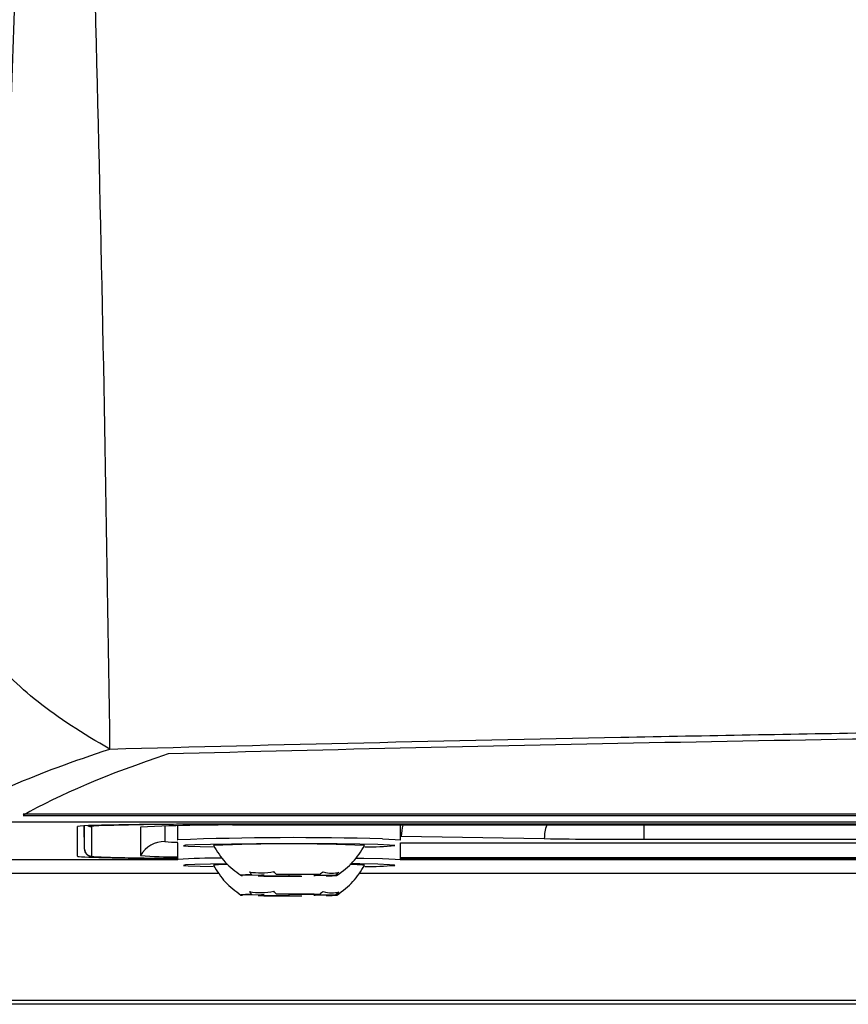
# Model space of a CAD drawing. Header units: millimetres. Extents: x -0.41 to 0.79, y -0.23 to 0.59.
# Tile 8 of 83: x 0.1057 to 0.1351, y 0.0179 to 0.0528. Entities that reach past the tile are written whole.
import ezdxf

# ---------------------------------------------------------------- set-up
doc = ezdxf.new("R2010")
doc.units = ezdxf.units.MM

msp = doc.modelspace()

# ---------------------------------------------------------------- linework, layer by layer
at = {"color": 7, "linetype": 'Continuous', "lineweight": 25}
for p, q in [((0.1058677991, 0.024615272), (0.2597276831, 0.024615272)), ((0.2597267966, 0.0246588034), (0.1058686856, 0.0246588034)), ((0.1044108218, 0.0243875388), (0.2611846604, 0.0243875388)), ((0.1077977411, 0.0231710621), (0.1077977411, 0.024218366)), ((0.1080458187, 0.0234167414), (0.1080313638, 0.0242447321)), ((0.1082957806, 0.0242182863), (0.1082957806, 0.023171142)), ((0.1100326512, 0.0241965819), (0.1100326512, 0.0231928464)), ((0.1113477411, 0.0242483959), (0.1113477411, 0.023743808)), ((0.2527977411, 0.0243056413), (0.1127977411, 0.0243056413)), ((0.2527977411, 0.0242968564), (0.1127977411, 0.0242968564)), ((0.2515541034, 0.0242665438), (0.1140413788, 0.0242665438)), ((0.1192477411, 0.023743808), (0.1192477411, 0.0242665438)), ((0.1113477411, 0.023743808), (0.1113582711, 0.0237488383)), ((0.1192798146, 0.0238814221), (0.1243508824, 0.0237929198)), ((0.1278864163, 0.0237673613), (0.2377090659, 0.0237673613)), ((0.1113477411, 0.0236456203), (0.1113477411, 0.0230457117)), ((0.1192477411, 0.0230457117), (0.1192477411, 0.0236456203)), ((0.1113477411, 0.0230457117), (0.1113582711, 0.023050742)), ((0.1192477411, 0.0231228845), (0.2463477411, 0.0231228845)), ((0.1192477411, 0.0230925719), (0.2463477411, 0.0230925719)), ((0.2463477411, 0.0230837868), (0.1192477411, 0.0230837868)), ((0.1143284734, 0.0224913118), (0.1136500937, 0.022483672)), ((0.1139819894, 0.0225105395), (0.1144197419, 0.0224987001)), ((0.1142085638, 0.0224685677), (0.1148869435, 0.0224762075)), ((0.1152851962, 0.0225084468), (0.1148474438, 0.0225202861)), ((0.115310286, 0.0224746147), (0.1157480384, 0.0224627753)), ((0.1163869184, 0.0225144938), (0.1157085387, 0.0225068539)), ((0.1166134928, 0.022472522), (0.1161757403, 0.0224843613)), ((0.1162670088, 0.0224917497), (0.1169453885, 0.0224993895)), ((0.1143284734, 0.0217932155), (0.1136500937, 0.0217855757)), ((0.1139819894, 0.0218124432), (0.1144197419, 0.0218006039)), ((0.1142085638, 0.0217704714), (0.1148869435, 0.0217781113)), ((0.1152851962, 0.0218103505), (0.1148474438, 0.0218221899)), ((0.115310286, 0.0217765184), (0.1157480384, 0.0217646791)), ((0.1163869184, 0.0218163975), (0.1157085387, 0.0218087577)), ((0.1166134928, 0.0217744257), (0.1161757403, 0.0217862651)), ((0.1162670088, 0.0217936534), (0.1169453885, 0.0218012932)), ((0.2718413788, 0.017917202), (0.0937541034, 0.017917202)), ((0.2717104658, 0.018048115), (0.0938850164, 0.018048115))]:
    msp.add_line(p, q, dxfattribs=at)
at = {"color": 9, "linetype": 'Continuous', "lineweight": 25}
for p, q in [((0.1080458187, 0.0234167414), (0.1080458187, 0.0242455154)), ((0.1108986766, 0.0242400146), (0.1108986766, 0.0236927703)), ((0.1127977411, 0.0242968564), (0.1127977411, 0.0243056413)), ((0.1278864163, 0.0237673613), (0.1278864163, 0.0242665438)), ((0.1192477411, 0.0236379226), (0.2463477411, 0.0236379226)), ((0.0988943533, 0.0230574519), (0.1113477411, 0.0230574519)), ((0.1192477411, 0.0230574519), (0.2463477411, 0.0230574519)), ((0.112826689, 0.022557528), (0.0983944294, 0.022557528)), ((0.247826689, 0.022557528), (0.1177699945, 0.022557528))]:
    msp.add_line(p, q, dxfattribs=at)
at = {"color": 9, "linetype": 'Continuous', "lineweight": 25, "flags": 128}
for points in [[(0.1085513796, 0.0242443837), (0.1083822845, 0.0242336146), (0.1082957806, 0.0242182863)], [(0.1186167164, 0.0237811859), (0.1190579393, 0.0237649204), (0.1192422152, 0.0237474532)], [(0.1190467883, 0.0235423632), (0.1190431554, 0.023547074), (0.1190424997, 0.0235472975)], [(0.1082957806, 0.023171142), (0.1083822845, 0.0231558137), (0.1086300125, 0.0231414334)], [(0.1176861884, 0.0231006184), (0.1179493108, 0.0230968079), (0.1186167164, 0.0230830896)], [(0.1186167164, 0.0230830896), (0.1190579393, 0.0230668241), (0.1192422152, 0.0230493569)], [(0.1190467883, 0.022844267), (0.1190431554, 0.0228489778), (0.1190424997, 0.0228492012)]]:
    msp.add_lwpolyline(points, dxfattribs=at)
at = {"color": 7, "linetype": 'Continuous', "lineweight": 25, "flags": 128}
for points in [[(0.1192422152, 0.0237474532), (0.1192429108, 0.0237472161), (0.1192477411, 0.023743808)], [(0.118448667, 0.0235793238), (0.1178150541, 0.0235923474), (0.1170098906, 0.0236020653), (0.1160880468, 0.023607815), (0.115112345, 0.0236092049), (0.1141492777, 0.0236061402), (0.1132644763, 0.0235988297), (0.1125182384, 0.0235877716), (0.1119614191, 0.0235737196), (0.1116319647, 0.0235576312), (0.1115523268, 0.0235406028), (0.1117279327, 0.023523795), (0.1121468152, 0.0235083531), (0.1126084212, 0.0234982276)], [(0.1190424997, 0.0235472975), (0.1188675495, 0.0235638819), (0.118448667, 0.0235793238)], [(0.1192422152, 0.0230493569), (0.1192429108, 0.0230491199), (0.1192477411, 0.0230457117)], [(0.1130959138, 0.0228987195), (0.1125182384, 0.0228896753), (0.1119614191, 0.0228756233), (0.1116319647, 0.0228595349), (0.1115523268, 0.0228425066), (0.1117279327, 0.0228256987), (0.1121468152, 0.0228102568), (0.1126084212, 0.0228001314)], [(0.118448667, 0.0228812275), (0.1178150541, 0.0228942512), (0.1175002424, 0.022898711)], [(0.1190424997, 0.0228492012), (0.1188675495, 0.0228657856), (0.118448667, 0.0228812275)], [(0.1139819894, 0.0225105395), (0.1138612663, 0.0225076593), (0.1137611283, 0.0225045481), (0.1136830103, 0.0225012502), (0.1136280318, 0.0224978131), (0.1135969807, 0.022494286), (0.113590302, 0.0224907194), (0.1136080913, 0.0224871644), (0.1136500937, 0.022483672)], [(0.1166134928, 0.022472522), (0.1167342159, 0.0224754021), (0.1168343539, 0.0224785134), (0.1169124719, 0.0224818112), (0.1169674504, 0.0224852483), (0.1169985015, 0.0224887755), (0.1170051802, 0.0224923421), (0.1169873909, 0.0224958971), (0.1169453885, 0.0224993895)], [(0.1139819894, 0.0218124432), (0.1138612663, 0.0218095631), (0.1137611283, 0.0218064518), (0.1136830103, 0.021803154), (0.1136280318, 0.0217997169), (0.1135969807, 0.0217961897), (0.113590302, 0.0217926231), (0.1136080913, 0.0217890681), (0.1136500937, 0.0217855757)], [(0.1166134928, 0.0217744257), (0.1167342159, 0.0217773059), (0.1168343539, 0.0217804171), (0.1169124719, 0.021783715), (0.1169674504, 0.0217871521), (0.1169985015, 0.0217906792), (0.1170051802, 0.0217942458), (0.1169873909, 0.0217978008), (0.1169453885, 0.0218012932)]]:
    msp.add_lwpolyline(points, dxfattribs=at)
at = {"color": 9, "linetype": 'Continuous', "lineweight": 25}
for centre, radius, start, end in [((0.1082957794, 0.024468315), 0.0002500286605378, 240.1454696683, 270.000266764), ((0.1206420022, 0.0238858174), 0.0013621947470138, 163.76994103, 180.1848707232), ((0.1256955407, 0.0237992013), 0.0013446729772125, 159.6624021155, 180.2676545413), ((0.115475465, -0.0857302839), 0.1095565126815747, 88.3569656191, 92.1537140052), ((0.1113184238, 0.0267242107), 0.0030603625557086, 262.1166880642, 270.7929046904), ((0.1127481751, 0.0038029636), 0.0192978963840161, 89.5820980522, 94.1302246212)]:
    msp.add_arc(centre, radius, start, end, dxfattribs=at)
at = {"color": 7, "linetype": 'Continuous', "lineweight": 25}
for centre, radius, start, end in [((0.1119444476, -0.0784953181), 0.1027957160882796, 89.5243899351, 91.8915554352), ((0.1130395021, -0.0332096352), 0.0574849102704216, 89.0013690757, 92.9983263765), ((0.127670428, 0.2384396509), 0.2146723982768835, 269.1139823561, 270.0576470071), ((0.108295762, 0.0234211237), 0.000249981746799, 181.0044646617, 270.0042610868), ((0.1108986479, 0.0226927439), 0.0010000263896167, 89.9983535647, 149.9940888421), ((0.1152974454, -0.0294366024), 0.053047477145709, 87.1093679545, 92.8900097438), ((0.1179974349, 0.0360152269), 0.0125169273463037, 269.9712072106, 274.8090214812), ((0.1114375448, 0.1112470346), 0.0881503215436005, 268.1748568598, 269.9416295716), ((0.111320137, 0.0391554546), 0.0160144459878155, 265.3887134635, 270.0987606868), ((0.1129818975, 0.0207659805), 0.0021101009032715, 86.653724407, 99.796776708), ((0.1174470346, 0.017922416), 0.0049508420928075, 83.9060552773, 89.857210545), ((0.1179974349, 0.0353171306), 0.0125169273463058, 269.9712072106, 274.8090214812), ((0.1152988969, 0.107672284), 0.0852106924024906, 269.266838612, 270.3020047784), ((0.1144063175, 0.0220971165), 0.000401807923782, 88.0853889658, 101.1708127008), ((0.1152965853, -0.0626892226), 0.085210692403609, 89.266838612, 90.3020047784), ((0.1152908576, 0.0735689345), 0.051094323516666, 269.54705697, 270.0217864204), ((0.1153046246, -0.028585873), 0.0510943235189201, 89.54705697, 90.0217864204), ((0.1161891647, 0.0228859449), 0.0004018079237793, 268.0853889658, 281.1708127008), ((0.1152988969, 0.1069741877), 0.0852106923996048, 269.266838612, 270.3020047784), ((0.1144063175, 0.0213990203), 0.0004018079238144, 88.0853889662, 101.1708127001), ((0.1152965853, -0.0633873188), 0.085210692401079, 89.266838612, 90.3020047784), ((0.1152908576, 0.0728708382), 0.0510943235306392, 269.5470569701, 270.0217864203), ((0.1153046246, -0.0292839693), 0.0510943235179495, 89.54705697, 90.0217864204), ((0.1161891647, 0.0221878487), 0.0004018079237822, 268.0853889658, 281.1708127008)]:
    msp.add_arc(centre, radius, start, end, dxfattribs=at)
for centre, start_param, end_param in [((0.1127977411, 0.024218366), 1.570796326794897, 3.141592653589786), ((0.1127977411, 0.0231710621), 3.141592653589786, 4.418162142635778)]:
    msp.add_ellipse(centre, major_axis=(0.005000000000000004, 0), ratio=0.0174550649, start_param=start_param, end_param=end_param, dxfattribs=at)
for points, knots in [([(0.1046358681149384, 0.0303826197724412), (0.1048041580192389, 0.0339073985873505), (0.1049640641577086, 0.0374558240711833), (0.1052604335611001, 0.0445911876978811), (0.1053969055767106, 0.0481787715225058), (0.1056405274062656, 0.0553939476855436), (0.1057476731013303, 0.0590216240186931), (0.1059266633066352, 0.0663055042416), (0.1059990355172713, 0.0699630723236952), (0.1060490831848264, 0.0736366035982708)], [0, 0, 0, 0, 0.25, 0.25, 0.5, 0.5, 0.75, 0.75, 1, 1, 1, 1]), ([(0.1089512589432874, 0.0269686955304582), (0.1088507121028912, 0.0345887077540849), (0.1087072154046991, 0.0422180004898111), (0.1083418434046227, 0.0574900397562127), (0.1081186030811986, 0.065133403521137), (0.1078698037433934, 0.0727814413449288)], [0, 0, 0, 0, 0.5, 0.5, 1, 1, 1, 1]), ([(0.1089512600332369, 0.0269686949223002), (0.1079736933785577, 0.0275141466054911), (0.107123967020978, 0.0280724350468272), (0.1056806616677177, 0.029214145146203), (0.105091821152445, 0.0297940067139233), (0.1046358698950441, 0.0303826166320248)], [0, 0, 0, 0, 0.5, 0.5, 1, 1, 1, 1]), ([(0.1089512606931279, 0.0269686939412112), (0.1149164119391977, 0.0271275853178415), (0.1209526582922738, 0.0272672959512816), (0.1285876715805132, 0.0274177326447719), (0.1301199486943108, 0.0274466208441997), (0.1331862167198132, 0.0275018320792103), (0.1347208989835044, 0.0275281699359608), (0.1393295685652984, 0.0276033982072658), (0.1424081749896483, 0.0276485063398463), (0.1578317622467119, 0.0278490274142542), (0.1702679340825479, 0.0279297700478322), (0.1890701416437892, 0.0279297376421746), (0.1953165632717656, 0.0279094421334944), (0.2077633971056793, 0.0278288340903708), (0.2139645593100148, 0.027768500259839), (0.2232328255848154, 0.027647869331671), (0.2263166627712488, 0.0276026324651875), (0.2309339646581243, 0.027527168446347), (0.2324719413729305, 0.0275007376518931), (0.2355365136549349, 0.0274454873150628), (0.2370641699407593, 0.02741665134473), (0.2446794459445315, 0.0272664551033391), (0.2506981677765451, 0.0271270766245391), (0.2566442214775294, 0.0269686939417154)], [0, 0, 0, 0, 0.1250000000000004, 0.1250000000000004, 0.1562500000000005, 0.1562500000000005, 0.1875000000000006, 0.1875000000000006, 0.2500000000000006, 0.2500000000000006, 0.5000000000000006, 0.5000000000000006, 0.6250000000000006, 0.6250000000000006, 0.7500000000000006, 0.7500000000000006, 0.8125000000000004, 0.8125000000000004, 0.8437500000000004, 0.8437500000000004, 0.8750000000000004, 0.8750000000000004, 1, 1, 1, 1]), ([(0.2545822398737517, 0.0267954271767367), (0.2429104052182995, 0.0271001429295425), (0.2310489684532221, 0.027329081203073), (0.2129736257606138, 0.0275593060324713), (0.2069232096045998, 0.0276167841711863), (0.1948054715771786, 0.0276931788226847), (0.1887328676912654, 0.0277121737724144), (0.1796032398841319, 0.0277116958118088), (0.1765558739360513, 0.0277067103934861), (0.170485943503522, 0.0276871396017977), (0.167459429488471, 0.0276725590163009), (0.1584050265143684, 0.027614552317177), (0.1524022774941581, 0.0275568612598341), (0.1344929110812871, 0.0273276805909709), (0.1226850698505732, 0.0271001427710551), (0.1110132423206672, 0.0267954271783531)], [0, 0, 0, 0, 0.25, 0.25, 0.375, 0.375, 0.5, 0.5, 0.5625, 0.5625, 0.625, 0.625, 0.75, 0.75, 1, 1, 1, 1]), ([(0.1080457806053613, 0.0234211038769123), (0.1080494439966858, 0.0233886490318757), (0.1080561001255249, 0.0233296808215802), (0.1080996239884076, 0.0232606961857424), (0.1081463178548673, 0.0232173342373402), (0.1081884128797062, 0.023192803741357), (0.1082245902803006, 0.0231785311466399), (0.1082649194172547, 0.0231680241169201), (0.1083342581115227, 0.0231581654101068), (0.108423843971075, 0.0231497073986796), (0.1085921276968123, 0.023143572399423), (0.1086408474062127, 0.0231417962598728)], [0, 0, 0, 0, 0.0523141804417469, 0.0950512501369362, 0.132487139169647, 0.1673279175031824, 0.205626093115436, 0.2649287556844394, 0.4053437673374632, 0.8278414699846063, 1, 1, 1, 1]), ([(0.112622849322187, 0.0235434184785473), (0.1127504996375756, 0.0233370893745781), (0.1130057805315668, 0.0229244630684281), (0.1133954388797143, 0.02263531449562), (0.1135902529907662, 0.0224907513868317)], [0, 0, 0, 0, 0.5000386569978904, 1, 1, 1, 1]), ([(0.1170051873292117, 0.0224907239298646), (0.11720409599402, 0.0226387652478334), (0.1175934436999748, 0.0229285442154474), (0.1178480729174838, 0.0233414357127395), (0.1179726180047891, 0.0235433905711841)], [0, 0, 0, 0, 0.5108766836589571, 1, 1, 1, 1]), ([(0.112622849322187, 0.0228453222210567), (0.1127504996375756, 0.0226389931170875), (0.1130057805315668, 0.0222263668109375), (0.1133954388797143, 0.0219372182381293), (0.1135902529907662, 0.021792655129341)], [0, 0, 0, 0, 0.5000386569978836, 1, 1, 1, 1]), ([(0.1170051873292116, 0.021792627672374), (0.11720409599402, 0.0219406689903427), (0.1175934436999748, 0.0222304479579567), (0.1178480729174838, 0.022643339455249), (0.1179726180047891, 0.0228452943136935)], [0, 0, 0, 0, 0.5108766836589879, 1, 1, 1, 1])]:
    msp.add_open_spline(points, degree=3, knots=knots, dxfattribs=at)
for points in [[(0.1029591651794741, 0.0243875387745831), (0.1043581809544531, 0.0252580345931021), (0.1063574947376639, 0.0261192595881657), (0.1089512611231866, 0.0269686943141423)], [(0.1110132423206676, 0.026795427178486), (0.108868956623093, 0.0260769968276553), (0.1071510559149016, 0.0253491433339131), (0.1058678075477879, 0.024615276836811)], [(0.1139010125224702, 0.022611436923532), (0.1141715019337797, 0.0225637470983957), (0.1144676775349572, 0.0225669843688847), (0.1147664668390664, 0.022621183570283)], [(0.1139010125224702, 0.0226114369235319), (0.1139274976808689, 0.022576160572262), (0.1139544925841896, 0.0225425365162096), (0.1139819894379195, 0.0225105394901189)], [(0.1148474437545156, 0.0225202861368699), (0.1148199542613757, 0.0225522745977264), (0.1147929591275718, 0.0225858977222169), (0.1147664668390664, 0.022621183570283)], [(0.116512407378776, 0.0226146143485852), (0.11647136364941, 0.0225795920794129), (0.1164295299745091, 0.0225462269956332), (0.1163869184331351, 0.0225144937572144)], [(0.116512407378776, 0.0226146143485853), (0.1167173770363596, 0.0225586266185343), (0.1169085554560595, 0.0225533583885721), (0.1170708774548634, 0.0225995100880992)], [(0.1169453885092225, 0.0224993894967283), (0.1169879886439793, 0.0225311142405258), (0.1170298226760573, 0.0225644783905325), (0.1170708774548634, 0.0225995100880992)], [(0.1139010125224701, 0.0219133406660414), (0.1141715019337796, 0.021865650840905), (0.1144676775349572, 0.021868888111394), (0.1147664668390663, 0.0219230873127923)], [(0.1139010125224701, 0.0219133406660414), (0.1139274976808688, 0.0218780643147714), (0.1139544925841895, 0.021844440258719), (0.1139819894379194, 0.0218124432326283)], [(0.1148474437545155, 0.0218221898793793), (0.1148199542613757, 0.0218541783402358), (0.1147929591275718, 0.0218878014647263), (0.1147664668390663, 0.0219230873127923)], [(0.1165124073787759, 0.0219165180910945), (0.1164713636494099, 0.0218814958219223), (0.116429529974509, 0.0218481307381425), (0.116386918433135, 0.0218163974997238)], [(0.1165124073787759, 0.0219165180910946), (0.1167173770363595, 0.0218605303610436), (0.1169085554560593, 0.0218552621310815), (0.1170708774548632, 0.0219014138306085)], [(0.1169453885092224, 0.0218012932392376), (0.1169879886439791, 0.0218330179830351), (0.1170298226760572, 0.0218663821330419), (0.1170708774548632, 0.0219014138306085)]]:
    msp.add_open_spline(points, degree=3, dxfattribs=at)

doc.saveas('drawing.dxf')
